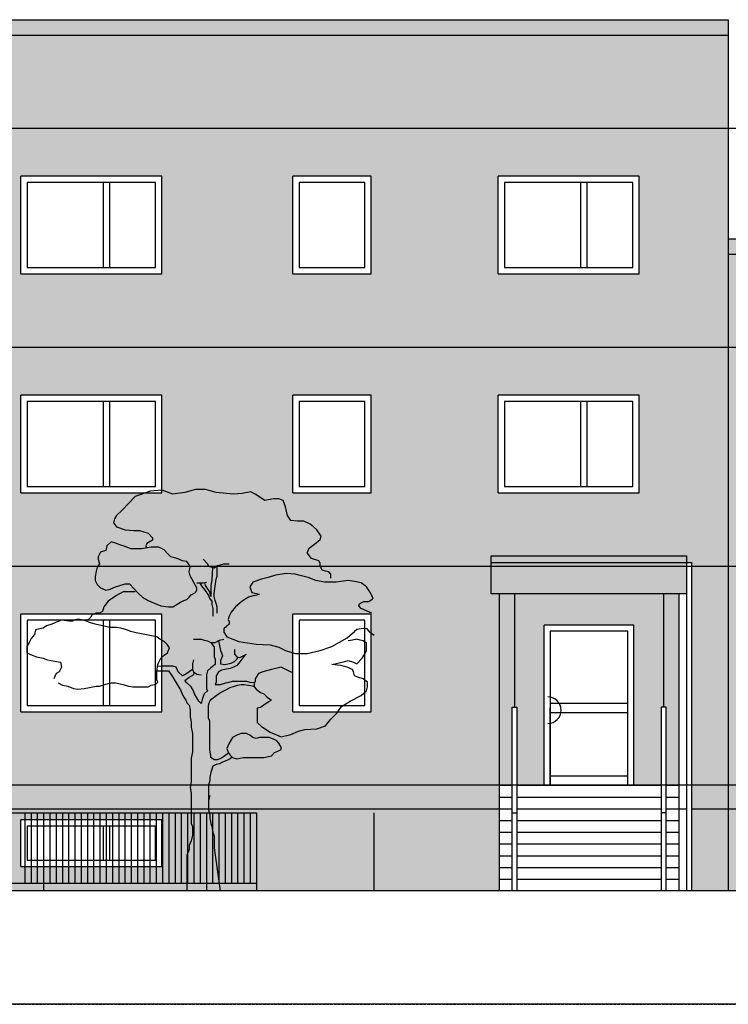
# Model space of a CAD drawing. Extents: x -112620 to -90450, y -13144 to 9644.
# Tile 14 of 34: x -93099 to -92194, y -7750 to -6491. Entities that reach past the tile are written whole.
import ezdxf

# ---------------------------------------------------------------- set-up
doc = ezdxf.new("R2010")
doc.units = 0
doc.header["$LTSCALE"] = 0.5
doc.header["$MEASUREMENT"] = 0
doc.linetypes.add('STRICHLINIE', pattern=[19.05, 12.7, -6.35])
for name, color, linetype in [('F30', 31, 'CONTINUOUS'), ('HOLZBALKEN', 21, 'CONTINUOUS'), ('RAHMEN07', 5, 'CONTINUOUS'), ('SCHRAFF', 140, 'CONTINUOUS'), ('SCHRAFF1', 253, 'CONTINUOUS'), ('SCHRAFFB', 254, 'CONTINUOUS'), ('WÄRMEÜBER', 240, 'CONTINUOUS')]:
    doc.layers.add(name, color=color, linetype=linetype)

msp = doc.modelspace()

# ---------------------------------------------------------------- hatches: boundary and pattern name
at = {"layer": 'F30'}
h = msp.add_hatch(color=256, dxfattribs=at)
h.paths.add_polyline_path([(-92193.971, -6510.711), (-94046.971, -6510.711), (-94046.971, -7499.711), (-92486.971, -7499.711), (-92486.971, -7469.711), (-92486.971, -7224.711), (-92496.971, -7224.711), (-92496.971, -7176.16), (-92246.971, -7176.16), (-92246.971, -7184.711), (-92240.971, -7184.711), (-92240.971, -7499.711), (-92193.971, -7499.711)])
h.paths.add_polyline_path([(-92650.471, -6690.711), (-92650.471, -6815.711), (-92750.471, -6815.711), (-92750.471, -6690.711)], flags=16)
h.paths.add_polyline_path([(-92487.971, -6690.711), (-92307.971, -6690.711), (-92307.971, -6815.711), (-92487.971, -6815.711)], flags=16)
h.paths.add_polyline_path([(-92917.971, -6690.711), (-92917.971, -6815.711), (-93097.971, -6815.711), (-93097.971, -6690.711)], flags=16)
h.paths.add_polyline_path([(-92650.471, -6970.711), (-92650.471, -7095.711), (-92750.471, -7095.711), (-92750.471, -6970.711)], flags=16)
h.paths.add_polyline_path([(-92487.971, -6970.711), (-92307.971, -6970.711), (-92307.971, -7095.711), (-92487.971, -7095.711)], flags=16)
h.paths.add_polyline_path([(-92917.971, -6970.711), (-92917.971, -7095.711), (-93097.971, -7095.711), (-93097.971, -6970.711)], flags=16)
h.paths.add_polyline_path([(-93252.971, -6690.711), (-93252.971, -6815.711), (-93352.971, -6815.711), (-93352.971, -6690.711)], flags=16)
h.paths.add_polyline_path([(-92650.471, -7250.711), (-92650.471, -7375.711), (-92750.471, -7375.711), (-92750.471, -7250.711)], flags=16)
h.paths.add_polyline_path([(-92917.971, -7250.711), (-92917.971, -7375.711), (-93097.971, -7375.711), (-93097.971, -7250.711)], flags=16)
h.paths.add_polyline_path([(-93252.971, -6970.711), (-93252.971, -7095.711), (-93352.971, -7095.711), (-93352.971, -6970.711)], flags=16)
h.paths.add_polyline_path([(-93512.971, -6690.711), (-93512.971, -6815.711), (-93692.971, -6815.711), (-93692.971, -6690.711)], flags=16)
h.paths.add_polyline_path([(-93252.971, -7250.711), (-93252.971, -7375.711), (-93352.971, -7375.711), (-93352.971, -7250.711)], flags=16)
h.paths.add_polyline_path([(-93512.971, -6970.711), (-93512.971, -7095.711), (-93692.971, -7095.711), (-93692.971, -6970.711)], flags=16)
h.paths.add_polyline_path([(-93512.971, -7250.711), (-93512.971, -7375.711), (-93692.971, -7375.711), (-93692.971, -7250.711)], flags=16)
h.paths.add_polyline_path([(-93852.971, -6690.711), (-93852.971, -6815.711), (-93952.971, -6815.711), (-93952.971, -6690.711)], flags=16)
h.paths.add_polyline_path([(-93852.971, -6970.711), (-93852.971, -7095.711), (-93952.971, -7095.711), (-93952.971, -6970.711)], flags=16)
h.paths.add_polyline_path([(-93852.971, -7250.711), (-93852.971, -7375.711), (-93952.971, -7375.711), (-93952.971, -7250.711)], flags=16)
at = {"layer": 'HOLZBALKEN'}
h = msp.add_hatch(color=256, dxfattribs=at)
h.paths.add_polyline_path([(-90993.971, -6790.711), (-92193.971, -6790.711), (-92193.971, -7499.711), (-90993.971, -7499.711)])
h.paths.add_polyline_path([(-91952.971, -6970.711), (-91952.971, -7095.711), (-92132.971, -7095.711), (-92132.971, -6970.711)], flags=16)
h.paths.add_polyline_path([(-91787.971, -6970.711), (-91687.971, -6970.711), (-91687.971, -7095.711), (-91787.971, -7095.711)], flags=16)
h.paths.add_polyline_path([(-91530.143, -6970.711), (-91350.143, -6970.711), (-91350.143, -7095.711), (-91530.143, -7095.711)], flags=16)
h.paths.add_polyline_path([(-91952.971, -7250.711), (-91952.971, -7375.711), (-92132.971, -7375.711), (-92132.971, -7250.711)], flags=16)
h.paths.add_polyline_path([(-91787.971, -7250.711), (-91687.971, -7250.711), (-91687.971, -7375.711), (-91787.971, -7375.711)], flags=16)
h.paths.add_polyline_path([(-91530.143, -7250.711), (-91350.143, -7250.711), (-91350.143, -7375.711), (-91530.143, -7375.711)], flags=16)
h.paths.add_polyline_path([(-91187.971, -6970.711), (-91087.971, -6970.711), (-91087.971, -7095.711), (-91187.971, -7095.711)], flags=16)
h.paths.add_polyline_path([(-91187.971, -7250.711), (-91087.971, -7250.711), (-91087.971, -7375.711), (-91187.971, -7375.711)], flags=16)
msp.add_hatch(color=256, dxfattribs=at).paths.add_polyline_path([(-92276.971, -7224.711), (-92466.971, -7224.711), (-92466.971, -7369.711), (-92464.371, -7369.711), (-92464.371, -7469.711), (-92429.471, -7469.711), (-92429.471, -7264.711), (-92314.471, -7264.711), (-92314.471, -7469.711), (-92279.571, -7469.711), (-92279.571, -7369.711), (-92276.971, -7369.711)])
at = {"layer": 'SCHRAFF1'}
h = msp.add_hatch(color=256, dxfattribs=at)
h.paths.add_polyline_path([(-90993.971, -6770.711), (-92193.971, -6770.711), (-92193.971, -6790.711), (-90993.971, -6790.711)])
h.paths.add_polyline_path([(-92193.971, -6490.711), (-94046.971, -6490.711), (-94046.971, -6510.711), (-92193.971, -6510.711)])
msp.add_hatch(color=256, dxfattribs=at).paths.add_polyline_path([(-92246.971, -7184.711), (-92246.971, -7176.16), (-92496.971, -7176.16), (-92496.971, -7184.711)])
at = {"layer": 'SCHRAFFB'}
h = msp.add_hatch(color=256, dxfattribs=at)
h.paths.add_polyline_path([(-92486.971, -7499.711), (-94046.971, -7499.711), (-94046.971, -7604.711), (-92486.971, -7604.711)])
h.paths.add_polyline_path([(-92917.971, -7573.499), (-93097.971, -7573.499), (-93097.971, -7513.856), (-92917.971, -7513.856)], flags=16)
h.paths.add_polyline_path([(-93269.052, -7573.499), (-93369.052, -7573.499), (-93369.052, -7513.856), (-93269.052, -7513.856)], flags=16)
h.paths.add_polyline_path([(-93512.971, -7573.499), (-93692.971, -7573.499), (-93692.971, -7513.856), (-93512.971, -7513.856)], flags=16)
h.paths.add_polyline_path([(-93869.052, -7573.499), (-93969.052, -7573.499), (-93969.052, -7513.856), (-93869.052, -7513.856)], flags=16)
h.paths.add_polyline_path([(-92466.971, -7224.711), (-92486.971, -7224.711), (-92486.971, -7469.711), (-92470.371, -7469.711), (-92470.371, -7369.711), (-92466.971, -7369.711)])
h.paths.add_polyline_path([(-92246.971, -7184.711), (-92496.971, -7184.711), (-92496.971, -7224.711), (-92246.971, -7224.711)])
h.paths.add_polyline_path([(-92256.971, -7224.711), (-92276.971, -7224.711), (-92276.971, -7369.711), (-92273.571, -7369.711), (-92273.571, -7469.711), (-92256.971, -7469.711)])
h.paths.add_polyline_path([(-92193.971, -7499.711), (-92240.971, -7499.711), (-92240.971, -7604.711), (-92193.971, -7604.711)])
h = msp.add_hatch(color=256, dxfattribs=at)
h.paths.add_polyline_path([(-90993.971, -7499.711), (-92193.971, -7499.711), (-92193.971, -7604.711), (-90993.971, -7604.711)])
h.paths.add_polyline_path([(-91527.971, -7513.856), (-91347.971, -7513.856), (-91347.971, -7573.499), (-91527.971, -7573.499)], flags=16)
h.paths.add_polyline_path([(-91704.052, -7573.499), (-91804.052, -7573.499), (-91804.052, -7513.856), (-91704.052, -7513.856)], flags=16)
h.paths.add_polyline_path([(-91204.052, -7513.856), (-91104.052, -7513.856), (-91104.052, -7573.499), (-91204.052, -7573.499)], flags=16)
h.paths.add_polyline_path([(-91947.971, -7573.499), (-92127.971, -7573.499), (-92127.971, -7513.856), (-91947.971, -7513.856)], flags=16)

# ---------------------------------------------------------------- linework, layer by layer
at = {"layer": 'RAHMEN07'}
msp.add_line((-90686.651, -7604.711), (-94673.971, -7604.711), dxfattribs=at)
at = {"layer": 'SCHRAFF'}
for p, q in [((-94046.971, -6490.711), (-92193.971, -6490.711)), ((-92193.971, -6490.711), (-92193.971, -7604.711)), ((-94046.971, -6510.711), (-92193.971, -6510.711)), ((-93097.971, -6815.711), (-93097.971, -6690.711)), ((-92917.971, -6690.711), (-93097.971, -6690.711)), ((-92917.971, -6815.711), (-92917.971, -6690.711)), ((-92750.471, -6815.711), (-92750.471, -6690.711)), ((-92650.471, -6690.711), (-92750.471, -6690.711)), ((-92650.471, -6815.711), (-92650.471, -6690.711)), ((-92487.971, -6815.711), (-92487.971, -6690.711)), ((-92307.971, -6690.711), (-92487.971, -6690.711)), ((-92307.971, -6815.711), (-92307.971, -6690.711)), ((-92925.971, -6698.711), (-93089.971, -6698.711)), ((-93089.971, -6698.711), (-93089.971, -6807.711)), ((-92992.313, -6807.711), (-92992.313, -6698.711)), ((-92984.313, -6807.711), (-92984.313, -6698.711)), ((-92925.971, -6807.711), (-92925.971, -6698.711)), ((-92658.471, -6698.711), (-92742.471, -6698.711)), ((-92742.471, -6698.711), (-92742.471, -6807.711)), ((-92658.471, -6807.711), (-92658.471, -6698.711)), ((-92315.971, -6698.711), (-92479.971, -6698.711)), ((-92479.971, -6698.711), (-92479.971, -6807.711)), ((-92382.313, -6807.711), (-92382.313, -6698.711)), ((-92374.313, -6807.711), (-92374.313, -6698.711)), ((-92315.971, -6807.711), (-92315.971, -6698.711)), ((-92193.971, -6770.711), (-90993.971, -6770.711)), ((-92193.971, -6790.711), (-90993.971, -6790.711)), ((-93089.971, -6807.711), (-92925.971, -6807.711)), ((-92742.471, -6807.711), (-92658.471, -6807.711)), ((-92479.971, -6807.711), (-92315.971, -6807.711)), ((-93097.971, -6815.711), (-92917.971, -6815.711)), ((-92750.471, -6815.711), (-92650.471, -6815.711)), ((-92487.971, -6815.711), (-92307.971, -6815.711)), ((-93097.971, -7095.711), (-93097.971, -6970.711)), ((-92917.971, -6970.711), (-93097.971, -6970.711)), ((-92917.971, -7095.711), (-92917.971, -6970.711)), ((-92750.471, -7095.711), (-92750.471, -6970.711)), ((-92650.471, -6970.711), (-92750.471, -6970.711)), ((-92650.471, -7095.711), (-92650.471, -6970.711)), ((-92487.971, -7095.711), (-92487.971, -6970.711)), ((-92307.971, -6970.711), (-92487.971, -6970.711)), ((-92307.971, -7095.711), (-92307.971, -6970.711)), ((-92925.971, -6978.711), (-93089.971, -6978.711)), ((-93089.971, -6978.711), (-93089.971, -7087.711)), ((-92992.313, -7087.711), (-92992.313, -6978.711)), ((-92984.313, -7087.711), (-92984.313, -6978.711)), ((-92925.971, -7087.711), (-92925.971, -6978.711)), ((-92658.471, -6978.711), (-92742.471, -6978.711)), ((-92742.471, -6978.711), (-92742.471, -7087.711)), ((-92658.471, -7087.711), (-92658.471, -6978.711)), ((-92315.971, -6978.711), (-92479.971, -6978.711)), ((-92479.971, -6978.711), (-92479.971, -7087.711)), ((-92382.313, -7087.711), (-92382.313, -6978.711)), ((-92374.313, -7087.711), (-92374.313, -6978.711)), ((-92315.971, -7087.711), (-92315.971, -6978.711)), ((-93089.971, -7087.711), (-92925.971, -7087.711)), ((-92742.471, -7087.711), (-92658.471, -7087.711)), ((-92479.971, -7087.711), (-92315.971, -7087.711)), ((-93097.971, -7095.711), (-92917.971, -7095.711)), ((-92952.089, -7100.472), (-92968.672, -7117.707)), ((-92932.728, -7093.362), (-92952.089, -7100.472)), ((-92917.529, -7092.35), (-92932.728, -7093.362)), ((-92903.703, -7097.412), (-92917.529, -7092.35)), ((-92888.504, -7095.387), (-92903.703, -7097.412)), ((-92874.678, -7091.337), (-92888.504, -7095.387)), ((-92862.236, -7091.337), (-92874.678, -7091.337)), ((-92848.409, -7095.387), (-92862.236, -7091.337)), ((-92826.292, -7097.412), (-92848.409, -7095.387)), ((-92815.233, -7096.4), (-92826.292, -7097.412)), ((-92804.174, -7094.375), (-92815.233, -7096.4)), ((-92798.651, -7097.412), (-92804.174, -7094.375)), ((-92786.208, -7105.535), (-92798.651, -7097.412)), ((-92750.471, -7095.711), (-92650.471, -7095.711)), ((-92487.971, -7095.711), (-92307.971, -7095.711)), ((-92775.149, -7103.51), (-92786.208, -7105.535)), ((-92768.242, -7103.51), (-92775.149, -7103.51)), ((-92762.707, -7105.535), (-92768.242, -7103.51)), ((-92759.939, -7113.635), (-92762.707, -7105.535)), ((-92975.579, -7124.795), (-92978.347, -7128.845)), ((-92968.672, -7117.707), (-92975.579, -7124.795)), ((-92757.183, -7124.795), (-92759.939, -7113.635)), ((-92753.032, -7130.87), (-92757.183, -7124.795)), ((-92978.347, -7128.845), (-92979.73, -7133.907)), ((-92979.73, -7133.907), (-92975.579, -7138.992)), ((-92744.74, -7131.882), (-92753.032, -7130.87)), ((-92736.449, -7131.882), (-92744.74, -7131.882)), ((-92728.147, -7135.955), (-92736.449, -7131.882)), ((-92724.007, -7138.992), (-92728.147, -7135.955)), ((-92975.579, -7138.992), (-92964.52, -7143.042)), ((-92964.52, -7143.042), (-92953.473, -7144.055)), ((-92953.473, -7144.055), (-92946.554, -7144.055)), ((-92946.554, -7144.055), (-92935.495, -7147.092)), ((-92935.495, -7147.092), (-92929.972, -7153.167)), ((-92719.855, -7143.042), (-92724.007, -7138.992)), ((-92714.332, -7151.142), (-92719.855, -7143.042)), ((-92988.022, -7163.315), (-92989.405, -7169.39)), ((-92982.498, -7158.252), (-92988.022, -7163.315)), ((-92975.579, -7160.277), (-92982.498, -7158.252)), ((-92971.439, -7162.302), (-92975.579, -7160.277)), ((-92964.52, -7164.327), (-92971.439, -7162.302)), ((-92936.879, -7160.277), (-92938.263, -7163.315)), ((-92938.263, -7163.315), (-92936.879, -7166.352)), ((-92929.972, -7156.227), (-92936.879, -7160.277)), ((-92929.972, -7153.167), (-92929.972, -7156.227)), ((-92729.53, -7166.352), (-92722.623, -7161.29)), ((-92722.623, -7161.29), (-92715.704, -7155.215)), ((-92715.704, -7155.215), (-92714.332, -7151.142)), ((-92996.324, -7171.415), (-92999.08, -7177.512)), ((-92989.405, -7169.39), (-92996.324, -7171.415)), ((-92957.613, -7167.365), (-92964.52, -7164.327)), ((-92943.786, -7167.365), (-92957.613, -7167.365)), ((-92931.355, -7165.34), (-92943.786, -7167.365)), ((-92921.669, -7165.34), (-92931.355, -7165.34)), ((-92914.761, -7168.377), (-92921.669, -7165.34)), ((-92910.611, -7173.44), (-92914.761, -7168.377)), ((-92906.47, -7177.512), (-92910.611, -7173.44)), ((-92732.298, -7172.427), (-92729.53, -7166.352)), ((-92726.763, -7179.537), (-92732.298, -7172.427)), ((-92496.971, -7224.711), (-92496.971, -7176.16)), ((-92496.971, -7176.16), (-92246.971, -7176.16)), ((-92246.971, -7604.711), (-92246.971, -7176.16)), ((-92997.697, -7186.625), (-93000.464, -7190.675)), ((-92999.08, -7177.512), (-92999.08, -7180.55)), ((-92999.08, -7180.55), (-92997.697, -7186.625)), ((-92898.179, -7179.537), (-92906.47, -7177.512)), ((-92891.261, -7182.575), (-92898.179, -7179.537)), ((-92885.736, -7183.587), (-92891.261, -7182.575)), ((-92882.969, -7187.637), (-92885.736, -7183.587)), ((-92881.586, -7190.675), (-92882.969, -7187.637)), ((-92865.003, -7180.55), (-92859.468, -7186.625)), ((-92859.468, -7186.625), (-92858.084, -7189.662)), ((-92851.176, -7191.687), (-92847.026, -7188.65)), ((-92847.026, -7188.65), (-92842.886, -7187.637)), ((-92847.026, -7195.76), (-92847.026, -7188.65)), ((-92842.886, -7187.637), (-92838.734, -7186.625)), ((-92838.734, -7186.625), (-92831.826, -7186.625)), ((-92717.088, -7182.575), (-92726.763, -7179.537)), ((-92715.704, -7185.612), (-92717.088, -7182.575)), ((-92715.704, -7188.65), (-92715.704, -7185.612)), ((-92712.948, -7194.747), (-92715.704, -7188.65)), ((-92496.971, -7184.711), (-92240.971, -7184.711)), ((-92240.971, -7184.711), (-92240.971, -7604.711)), ((-93001.848, -7195.76), (-93003.232, -7202.847)), ((-93000.464, -7190.675), (-93001.848, -7195.76)), ((-92882.969, -7196.772), (-92881.586, -7190.675)), ((-92881.586, -7201.835), (-92882.969, -7196.772)), ((-92858.084, -7189.662), (-92851.176, -7191.687)), ((-92853.258, -7191.237), (-92853.944, -7206.897)), ((-92847.026, -7198.797), (-92847.026, -7195.76)), ((-92847.026, -7201.835), (-92847.026, -7198.797)), ((-92772.382, -7200.822), (-92782.057, -7203.86)), ((-92758.555, -7198.797), (-92772.382, -7200.822)), ((-92747.508, -7199.81), (-92758.555, -7198.797)), ((-92739.205, -7201.835), (-92747.508, -7199.81)), ((-92708.797, -7195.76), (-92712.948, -7194.747)), ((-92704.645, -7196.772), (-92708.797, -7195.76)), ((-92701.889, -7199.81), (-92704.645, -7196.772)), ((-92701.889, -7204.872), (-92701.889, -7199.81)), ((-93003.232, -7202.847), (-93003.232, -7207.91)), ((-93003.232, -7207.91), (-93000.464, -7212.995)), ((-93000.464, -7212.995), (-92996.324, -7217.045)), ((-92976.963, -7216.032), (-92971.439, -7214.007)), ((-92971.439, -7214.007), (-92964.52, -7211.982)), ((-92964.52, -7211.982), (-92958.997, -7211.982)), ((-92958.997, -7211.982), (-92953.473, -7218.057)), ((-92874.678, -7214.007), (-92881.586, -7201.835)), ((-92873.294, -7217.045), (-92874.678, -7214.007)), ((-92873.294, -7210.947), (-92865.003, -7210.947)), ((-92869.401, -7211.06), (-92866.386, -7216.032)), ((-92865.003, -7210.947), (-92860.851, -7209.935)), ((-92862.236, -7214.007), (-92862.944, -7210.677)), ((-92859.468, -7218.057), (-92862.236, -7214.007)), ((-92853.944, -7206.897), (-92855.328, -7214.007)), ((-92855.328, -7214.007), (-92855.328, -7220.082)), ((-92849.793, -7215.02), (-92848.409, -7205.885)), ((-92848.409, -7205.885), (-92847.026, -7201.835)), ((-92801.418, -7209.935), (-92805.558, -7216.032)), ((-92790.359, -7205.885), (-92801.418, -7209.935)), ((-92782.057, -7203.86), (-92790.359, -7205.885)), ((-92730.914, -7203.86), (-92739.205, -7201.835)), ((-92721.239, -7207.91), (-92730.914, -7203.86)), ((-92710.18, -7209.935), (-92721.239, -7207.91)), ((-92694.97, -7209.935), (-92710.18, -7209.935)), ((-92679.772, -7207.91), (-92694.97, -7209.935)), ((-92671.48, -7208.922), (-92679.772, -7207.91)), ((-92663.178, -7210.947), (-92671.48, -7208.922)), ((-92656.27, -7216.032), (-92663.178, -7210.947)), ((-92996.324, -7217.045), (-92989.405, -7220.082)), ((-92989.405, -7220.082), (-92983.882, -7219.07)), ((-92983.882, -7219.07), (-92976.963, -7216.032)), ((-92967.288, -7222.107), (-92975.579, -7227.17)), ((-92952.089, -7222.107), (-92967.288, -7222.107)), ((-92953.473, -7218.057), (-92947.938, -7224.132)), ((-92947.938, -7224.132), (-92942.414, -7229.195)), ((-92882.969, -7229.195), (-92880.201, -7226.157)), ((-92880.201, -7226.157), (-92874.678, -7223.12)), ((-92874.678, -7223.12), (-92873.294, -7220.082)), ((-92873.294, -7220.082), (-92873.294, -7217.045)), ((-92866.386, -7216.032), (-92863.619, -7219.07)), ((-92863.619, -7219.07), (-92860.851, -7223.12)), ((-92860.851, -7223.12), (-92858.084, -7227.17)), ((-92856.701, -7222.107), (-92859.468, -7218.057)), ((-92855.328, -7228.182), (-92856.701, -7222.107)), ((-92855.328, -7220.082), (-92855.328, -7223.12)), ((-92855.328, -7223.12), (-92855.328, -7228.182)), ((-92851.176, -7224.132), (-92849.793, -7215.02)), ((-92851.176, -7228.182), (-92851.176, -7224.132)), ((-92805.558, -7216.032), (-92802.79, -7223.12)), ((-92802.79, -7223.12), (-92793.115, -7225.145)), ((-92800.034, -7227.17), (-92793.115, -7225.145)), ((-92652.119, -7222.107), (-92656.27, -7216.032)), ((-92647.979, -7230.207), (-92652.119, -7222.107)), ((-92246.971, -7224.711), (-92496.971, -7224.711)), ((-92486.971, -7224.711), (-92486.971, -7469.711)), ((-92466.971, -7224.711), (-92466.971, -7369.711)), ((-92276.971, -7224.711), (-92276.971, -7369.711)), ((-92256.971, -7224.711), (-92256.971, -7469.711)), ((-92986.638, -7234.28), (-92992.173, -7241.367)), ((-92975.579, -7227.17), (-92986.638, -7234.28)), ((-92942.414, -7229.195), (-92935.495, -7233.267)), ((-92935.495, -7233.267), (-92928.588, -7236.305)), ((-92928.588, -7236.305), (-92918.913, -7240.355)), ((-92903.703, -7241.367), (-92894.028, -7235.292)), ((-92894.028, -7235.292), (-92889.876, -7233.267)), ((-92889.876, -7233.267), (-92885.736, -7232.255)), ((-92885.736, -7232.255), (-92882.969, -7229.195)), ((-92858.084, -7227.17), (-92856.701, -7231.242)), ((-92856.701, -7231.242), (-92853.944, -7234.28)), ((-92853.944, -7234.28), (-92853.944, -7238.33)), ((-92853.944, -7238.33), (-92852.561, -7243.392)), ((-92849.793, -7233.267), (-92851.176, -7228.182)), ((-92848.409, -7237.317), (-92849.793, -7233.267)), ((-92847.026, -7241.367), (-92848.409, -7237.317)), ((-92815.233, -7234.28), (-92823.524, -7241.367)), ((-92806.942, -7229.195), (-92815.233, -7234.28)), ((-92800.034, -7227.17), (-92806.942, -7229.195)), ((-92665.945, -7240.355), (-92665.101, -7237.722)), ((-92665.101, -7237.722), (-92662.638, -7235.72)), ((-92662.638, -7235.72), (-92659.342, -7234.707)), ((-92659.342, -7234.707), (-92653.301, -7234.707)), ((-92653.301, -7234.707), (-92648.901, -7231.692)), ((-92648.901, -7231.692), (-92647.979, -7230.207)), ((-93097.971, -7375.711), (-93097.971, -7250.711)), ((-92917.971, -7250.711), (-93097.971, -7250.711)), ((-93007.383, -7251.515), (-93008.755, -7254.552)), ((-93001.848, -7249.467), (-93007.383, -7251.515)), ((-92997.697, -7249.467), (-93001.848, -7249.467)), ((-92993.557, -7247.442), (-92997.697, -7249.467)), ((-92992.173, -7241.367), (-92993.557, -7247.442)), ((-92918.913, -7240.355), (-92909.238, -7241.367)), ((-92917.971, -7375.711), (-92917.971, -7250.711)), ((-92909.238, -7241.367), (-92903.703, -7241.367)), ((-92852.561, -7243.392), (-92852.561, -7248.455)), ((-92852.561, -7248.455), (-92852.561, -7253.54)), ((-92847.026, -7249.467), (-92847.026, -7241.367)), ((-92829.059, -7248.455), (-92831.826, -7253.54)), ((-92823.524, -7241.367), (-92829.059, -7248.455)), ((-92750.471, -7375.711), (-92750.471, -7250.711)), ((-92650.471, -7250.711), (-92750.471, -7250.711)), ((-92663.178, -7243.392), (-92665.945, -7240.355)), ((-92656.27, -7246.43), (-92663.178, -7243.392)), ((-92649.363, -7249.467), (-92656.27, -7246.43)), ((-92650.471, -7375.711), (-92650.471, -7250.711)), ((-92925.971, -7258.711), (-93089.971, -7258.711)), ((-93089.971, -7258.711), (-93089.971, -7367.711)), ((-93058.526, -7263.665), (-93065.433, -7265.69)), ((-93051.607, -7260.627), (-93058.526, -7263.665)), ((-93046.083, -7258.602), (-93051.607, -7260.627)), ((-93036.408, -7259.615), (-93046.083, -7258.602)), ((-93032.257, -7259.615), (-93036.408, -7259.615)), ((-93026.733, -7257.59), (-93032.257, -7259.615)), ((-93022.582, -7257.59), (-93026.733, -7257.59)), ((-93018.442, -7258.602), (-93022.582, -7257.59)), ((-93014.29, -7259.615), (-93018.442, -7258.602)), ((-93011.523, -7257.59), (-93014.29, -7259.615)), ((-93010.139, -7261.64), (-93014.29, -7259.615)), ((-93008.755, -7254.552), (-93011.523, -7257.59)), ((-93003.232, -7263.665), (-93010.139, -7261.64)), ((-92993.557, -7265.69), (-93003.232, -7263.665)), ((-92992.313, -7367.711), (-92992.313, -7258.711)), ((-92984.313, -7367.711), (-92984.313, -7258.711)), ((-92925.971, -7367.711), (-92925.971, -7258.711)), ((-92831.826, -7263.665), (-92838.734, -7269.762)), ((-92831.826, -7253.54), (-92833.211, -7257.59)), ((-92833.211, -7257.59), (-92831.826, -7260.627)), ((-92831.826, -7260.627), (-92831.826, -7263.665)), ((-92658.471, -7258.711), (-92742.471, -7258.711)), ((-92742.471, -7258.711), (-92742.471, -7367.711)), ((-92658.471, -7367.711), (-92658.471, -7258.711)), ((-93080.643, -7276.85), (-93084.783, -7281.912)), ((-93079.259, -7270.775), (-93080.643, -7276.85)), ((-93073.724, -7269.762), (-93079.259, -7270.775)), ((-93069.584, -7268.75), (-93073.724, -7269.762)), ((-93065.433, -7265.69), (-93069.584, -7268.75)), ((-92983.882, -7267.715), (-92993.557, -7265.69)), ((-92975.579, -7267.715), (-92983.882, -7267.715)), ((-92970.055, -7268.75), (-92975.579, -7267.715)), ((-92963.148, -7270.775), (-92970.055, -7268.75)), ((-92957.613, -7272.8), (-92963.148, -7270.775)), ((-92950.705, -7274.825), (-92957.613, -7272.8)), ((-92943.786, -7275.837), (-92950.705, -7274.825)), ((-92935.495, -7277.862), (-92943.786, -7275.837)), ((-92838.734, -7269.762), (-92838.734, -7273.812)), ((-92838.734, -7273.812), (-92834.583, -7279.887)), ((-92681.155, -7280.9), (-92671.48, -7272.8)), ((-92668.679, -7270.37), (-92671.48, -7272.8)), ((-92660.433, -7269.155), (-92668.679, -7270.37)), ((-92655.494, -7269.762), (-92660.433, -7269.155)), ((-92652.119, -7273.812), (-92655.494, -7269.762)), ((-92652.119, -7273.812), (-92646.595, -7277.862)), ((-92429.471, -7469.711), (-92429.471, -7264.711)), ((-92314.471, -7264.711), (-92429.471, -7264.711)), ((-92322.471, -7272.711), (-92421.471, -7272.711)), ((-92421.471, -7272.711), (-92421.471, -7469.711)), ((-92322.471, -7469.711), (-92322.471, -7272.711)), ((-92314.471, -7469.711), (-92314.471, -7264.711)), ((-93087.551, -7286.975), (-93090.318, -7292.06)), ((-93084.783, -7281.912), (-93087.551, -7286.975)), ((-92928.588, -7278.875), (-92935.495, -7277.862)), ((-92924.436, -7279.887), (-92928.588, -7278.875)), ((-92920.297, -7282.925), (-92924.436, -7279.887)), ((-92914.761, -7285.962), (-92920.297, -7282.925)), ((-92910.611, -7290.035), (-92914.761, -7285.962)), ((-92877.445, -7282.925), (-92871.911, -7282.925)), ((-92871.911, -7282.925), (-92867.759, -7282.925)), ((-92867.759, -7282.925), (-92863.619, -7283.937)), ((-92863.619, -7283.937), (-92859.468, -7284.95)), ((-92859.468, -7284.95), (-92855.328, -7286.975)), ((-92855.328, -7286.975), (-92849.793, -7286.975)), ((-92855.328, -7286.975), (-92851.176, -7293.072)), ((-92849.793, -7286.975), (-92844.269, -7283.937)), ((-92845.282, -7284.815), (-92842.886, -7297.122)), ((-92844.269, -7283.937), (-92838.734, -7282.925)), ((-92834.583, -7279.887), (-92819.384, -7285.962)), ((-92819.384, -7285.962), (-92797.267, -7289.022)), ((-92797.267, -7289.022), (-92779.301, -7290.035)), ((-92700.505, -7292.06), (-92681.155, -7280.9)), ((-92674.236, -7283.937), (-92679.772, -7284.95)), ((-92668.713, -7282.925), (-92674.236, -7283.937)), ((-92664.561, -7283.937), (-92668.713, -7282.925)), ((-92660.422, -7284.95), (-92664.561, -7283.937)), ((-92656.27, -7288.01), (-92660.422, -7284.95)), ((-92656.27, -7292.06), (-92656.27, -7288.01)), ((-93090.318, -7292.06), (-93090.318, -7296.11)), ((-93090.318, -7296.11), (-93090.318, -7300.16)), ((-93090.318, -7300.16), (-93083.411, -7303.197)), ((-92914.761, -7303.197), (-92910.611, -7300.16)), ((-92907.854, -7294.085), (-92910.611, -7290.035)), ((-92910.611, -7300.16), (-92907.854, -7294.085)), ((-92851.176, -7293.072), (-92851.176, -7296.11)), ((-92851.176, -7296.11), (-92851.176, -7300.16)), ((-92851.176, -7300.16), (-92851.176, -7305.222)), ((-92842.886, -7297.122), (-92841.501, -7300.16)), ((-92841.501, -7300.16), (-92840.118, -7304.21)), ((-92824.908, -7296.11), (-92824.908, -7299.147)), ((-92824.908, -7299.147), (-92824.908, -7302.185)), ((-92824.908, -7302.185), (-92822.151, -7305.222)), ((-92813.849, -7304.21), (-92809.709, -7302.185)), ((-92779.301, -7290.035), (-92768.242, -7293.072)), ((-92768.242, -7293.072), (-92759.939, -7297.122)), ((-92759.939, -7297.122), (-92747.508, -7301.172)), ((-92747.508, -7301.172), (-92732.298, -7301.172)), ((-92732.298, -7301.172), (-92715.704, -7297.122)), ((-92715.704, -7297.122), (-92700.505, -7292.06)), ((-92661.794, -7307.27), (-92657.654, -7300.16)), ((-92657.654, -7300.16), (-92656.27, -7297.122)), ((-92656.27, -7297.122), (-92656.27, -7292.06)), ((-93083.411, -7303.197), (-93077.876, -7305.222)), ((-93077.876, -7305.222), (-93069.584, -7307.27)), ((-93069.584, -7307.27), (-93064.049, -7309.295)), ((-93064.049, -7309.295), (-93049.751, -7311.972)), ((-93049.751, -7311.972), (-93047.467, -7312.332)), ((-93047.467, -7312.332), (-93046.083, -7318.407)), ((-92923.053, -7315.37), (-92921.669, -7312.332)), ((-92921.669, -7312.332), (-92918.913, -7307.27)), ((-92918.913, -7307.27), (-92914.761, -7303.197)), ((-92877.445, -7309.295), (-92878.818, -7314.357)), ((-92878.818, -7314.357), (-92878.818, -7317.395)), ((-92851.176, -7305.222), (-92849.793, -7308.282)), ((-92849.793, -7308.282), (-92849.793, -7312.332)), ((-92849.793, -7312.332), (-92849.793, -7315.37)), ((-92841.501, -7307.27), (-92842.886, -7310.307)), ((-92842.886, -7310.307), (-92842.886, -7314.357)), ((-92842.886, -7314.357), (-92837.351, -7315.37)), ((-92840.118, -7304.21), (-92841.501, -7307.27)), ((-92837.351, -7315.37), (-92829.059, -7313.345)), ((-92829.059, -7313.345), (-92824.908, -7311.32)), ((-92824.908, -7311.32), (-92822.151, -7308.282)), ((-92822.151, -7305.222), (-92818.001, -7306.235)), ((-92822.151, -7308.282), (-92819.778, -7305.807)), ((-92819.384, -7313.345), (-92822.151, -7316.382)), ((-92811.678, -7303.377), (-92819.384, -7313.345)), ((-92818.001, -7306.235), (-92813.849, -7304.21)), ((-92700.505, -7315.37), (-92683.911, -7311.32)), ((-92683.911, -7311.32), (-92679.772, -7310.307)), ((-92679.772, -7310.307), (-92672.853, -7312.332)), ((-92672.853, -7312.332), (-92668.713, -7314.357)), ((-92668.713, -7314.357), (-92661.794, -7307.27)), ((-93052.99, -7326.53), (-93054.374, -7330.58)), ((-93048.851, -7324.482), (-93052.99, -7326.53)), ((-93046.083, -7318.407), (-93048.851, -7324.482)), ((-92924.436, -7324.482), (-92923.053, -7315.37)), ((-92924.436, -7323.47), (-92917.529, -7323.47)), ((-92924.436, -7330.58), (-92924.436, -7324.482)), ((-92917.529, -7317.395), (-92923.942, -7317.71)), ((-92909.238, -7317.395), (-92917.529, -7317.395)), ((-92917.529, -7323.47), (-92913.378, -7323.47)), ((-92913.378, -7323.47), (-92909.238, -7323.47)), ((-92903.703, -7317.395), (-92909.238, -7317.395)), ((-92909.238, -7323.47), (-92906.47, -7327.542)), ((-92899.551, -7318.407), (-92903.703, -7317.395)), ((-92898.179, -7321.445), (-92899.551, -7318.407)), ((-92896.795, -7324.482), (-92898.179, -7321.445)), ((-92891.261, -7329.567), (-92896.795, -7324.482)), ((-92878.818, -7321.445), (-92887.12, -7327.542)), ((-92878.818, -7317.395), (-92878.818, -7321.445)), ((-92878.818, -7321.445), (-92877.445, -7324.482)), ((-92877.445, -7324.482), (-92873.294, -7327.542)), ((-92877.445, -7328.555), (-92876.061, -7325.495)), ((-92859.468, -7323.47), (-92860.851, -7328.555)), ((-92855.328, -7319.42), (-92859.468, -7323.47)), ((-92849.793, -7315.37), (-92855.328, -7319.42)), ((-92845.642, -7324.482), (-92848.409, -7329.567)), ((-92841.501, -7322.457), (-92845.642, -7324.482)), ((-92837.351, -7321.445), (-92841.501, -7322.457)), ((-92830.443, -7320.432), (-92837.351, -7321.445)), ((-92826.292, -7318.407), (-92830.443, -7320.432)), ((-92822.151, -7316.382), (-92826.292, -7318.407)), ((-92794.499, -7326.53), (-92798.651, -7333.617)), ((-92788.976, -7324.482), (-92794.499, -7326.53)), ((-92777.917, -7321.445), (-92788.976, -7324.482)), ((-92765.474, -7318.407), (-92777.917, -7321.445)), ((-92751.648, -7325.495), (-92765.474, -7318.407)), ((-92689.447, -7316.382), (-92700.505, -7315.37)), ((-92681.155, -7318.407), (-92689.447, -7316.382)), ((-92674.236, -7321.445), (-92681.155, -7318.407)), ((-92672.853, -7324.482), (-92674.236, -7321.445)), ((-92671.48, -7329.567), (-92672.853, -7324.482)), ((-93054.374, -7330.58), (-93055.758, -7333.617)), ((-93050.234, -7338.68), (-93044.699, -7341.717)), ((-92990.789, -7340.705), (-92986.638, -7339.692)), ((-92986.638, -7339.692), (-92982.498, -7338.68)), ((-92982.498, -7338.68), (-92976.963, -7338.68)), ((-92976.963, -7338.68), (-92967.288, -7340.705)), ((-92927.092, -7340.84), (-92925.134, -7339.962)), ((-92925.134, -7339.962), (-92923.053, -7337.667)), ((-92924.436, -7334.63), (-92924.436, -7330.58)), ((-92923.053, -7337.667), (-92924.436, -7334.63)), ((-92906.47, -7327.542), (-92903.703, -7331.592)), ((-92903.703, -7331.592), (-92900.936, -7336.655)), ((-92900.936, -7336.655), (-92896.795, -7342.73)), ((-92887.12, -7327.542), (-92891.261, -7329.567)), ((-92888.504, -7335.642), (-92882.969, -7331.592)), ((-92885.736, -7338.68), (-92888.504, -7335.642)), ((-92880.201, -7343.742), (-92885.736, -7338.68)), ((-92882.969, -7331.592), (-92877.445, -7328.555)), ((-92873.294, -7327.542), (-92867.759, -7328.555)), ((-92860.851, -7328.555), (-92860.851, -7331.592)), ((-92860.851, -7331.592), (-92860.851, -7335.642)), ((-92860.851, -7335.642), (-92860.851, -7339.692)), ((-92860.851, -7339.692), (-92860.851, -7345.79)), ((-92848.409, -7337.667), (-92849.793, -7340.705)), ((-92848.409, -7329.567), (-92848.409, -7334.63)), ((-92848.409, -7334.63), (-92848.409, -7337.667)), ((-92842.886, -7340.705), (-92835.967, -7338.68)), ((-92835.967, -7338.68), (-92831.826, -7337.667)), ((-92831.826, -7337.667), (-92827.676, -7336.655)), ((-92827.676, -7336.655), (-92819.384, -7336.655)), ((-92819.384, -7336.655), (-92815.233, -7336.655)), ((-92815.233, -7336.655), (-92809.709, -7336.655)), ((-92809.709, -7336.655), (-92805.558, -7337.667)), ((-92805.558, -7337.667), (-92799.651, -7338.095)), ((-92798.651, -7336.655), (-92800.034, -7339.692)), ((-92800.034, -7339.692), (-92800.034, -7343.742)), ((-92798.651, -7333.617), (-92798.651, -7336.655)), ((-92667.329, -7331.592), (-92671.48, -7329.567)), ((-92660.422, -7333.617), (-92667.329, -7331.592)), ((-92654.886, -7337.667), (-92660.422, -7333.617)), ((-92654.886, -7343.742), (-92654.886, -7337.667)), ((-93044.699, -7341.717), (-93037.792, -7342.73)), ((-93037.792, -7342.73), (-93030.873, -7345.79)), ((-93030.873, -7345.79), (-93025.349, -7346.802)), ((-93025.349, -7346.802), (-93017.058, -7345.79)), ((-93017.058, -7345.79), (-93010.139, -7344.777)), ((-93010.139, -7344.777), (-93001.848, -7342.73)), ((-93001.848, -7342.73), (-92997.697, -7342.73)), ((-92997.697, -7342.73), (-92990.789, -7340.705)), ((-92967.288, -7340.705), (-92960.38, -7342.73)), ((-92960.38, -7342.73), (-92954.845, -7343.742)), ((-92954.845, -7343.742), (-92950.705, -7343.742)), ((-92950.705, -7343.742), (-92946.554, -7343.742)), ((-92946.554, -7343.742), (-92941.03, -7343.742)), ((-92941.03, -7343.742), (-92935.495, -7343.742)), ((-92935.495, -7343.742), (-92931.355, -7341.717)), ((-92931.355, -7341.717), (-92927.092, -7340.84)), ((-92896.795, -7342.73), (-92894.028, -7347.815)), ((-92894.028, -7347.815), (-92891.261, -7353.89)), ((-92877.445, -7348.827), (-92880.201, -7343.742)), ((-92876.061, -7352.877), (-92877.445, -7348.827)), ((-92859.468, -7348.827), (-92863.619, -7352.877)), ((-92860.851, -7345.79), (-92859.468, -7348.827)), ((-92849.793, -7340.705), (-92842.886, -7340.705)), ((-92848.409, -7354.902), (-92844.269, -7351.865)), ((-92844.269, -7351.865), (-92840.118, -7349.84)), ((-92840.118, -7349.84), (-92835.967, -7347.815)), ((-92835.967, -7347.815), (-92830.443, -7344.777)), ((-92830.443, -7344.777), (-92824.908, -7342.73)), ((-92824.908, -7342.73), (-92820.768, -7341.717)), ((-92820.768, -7341.717), (-92816.617, -7340.705)), ((-92816.617, -7340.705), (-92812.476, -7340.705)), ((-92812.476, -7340.705), (-92806.942, -7341.717)), ((-92806.942, -7341.717), (-92800.034, -7342.73)), ((-92800.034, -7342.73), (-92799.989, -7341.897)), ((-92800.034, -7343.742), (-92797.267, -7346.802)), ((-92797.267, -7346.802), (-92791.732, -7350.852)), ((-92791.732, -7350.852), (-92787.592, -7352.877)), ((-92663.178, -7354.902), (-92656.27, -7348.827)), ((-92656.27, -7348.827), (-92654.886, -7343.742)), ((-92891.261, -7353.89), (-92889.876, -7356.927)), ((-92889.876, -7356.927), (-92887.12, -7360.977)), ((-92887.12, -7360.977), (-92885.736, -7364.037)), ((-92885.736, -7364.037), (-92882.969, -7367.075)), ((-92873.294, -7357.94), (-92876.061, -7352.877)), ((-92870.526, -7361.99), (-92873.294, -7357.94)), ((-92867.759, -7365.05), (-92870.526, -7361.99)), ((-92866.386, -7359.965), (-92867.759, -7365.05)), ((-92865.003, -7355.915), (-92866.386, -7359.965)), ((-92863.619, -7352.877), (-92865.003, -7355.915)), ((-92858.084, -7367.075), (-92856.701, -7361.99)), ((-92856.701, -7361.99), (-92853.944, -7358.952)), ((-92853.944, -7358.952), (-92848.409, -7354.902)), ((-92783.44, -7364.037), (-92791.732, -7370.112)), ((-92787.592, -7352.877), (-92783.44, -7356.927)), ((-92783.44, -7356.927), (-92777.917, -7360.977)), ((-92777.917, -7360.977), (-92783.44, -7364.037)), ((-92688.063, -7369.1), (-92677.004, -7361.99)), ((-92677.004, -7361.99), (-92663.178, -7354.902)), ((-92421.471, -7364.712), (-92322.471, -7364.712)), ((-93097.971, -7375.711), (-92917.971, -7375.711)), ((-93089.971, -7367.711), (-92925.971, -7367.711)), ((-92882.969, -7367.075), (-92881.586, -7373.15)), ((-92881.586, -7373.15), (-92881.586, -7377.2)), ((-92881.586, -7377.2), (-92881.586, -7382.262)), ((-92858.084, -7370.112), (-92858.084, -7367.075)), ((-92858.084, -7374.162), (-92858.084, -7370.112)), ((-92858.084, -7377.2), (-92858.084, -7374.162)), ((-92858.084, -7381.25), (-92858.084, -7377.2)), ((-92791.732, -7370.112), (-92795.883, -7371.125)), ((-92795.883, -7371.125), (-92795.883, -7374.162)), ((-92795.883, -7374.162), (-92795.883, -7378.212)), ((-92750.471, -7375.711), (-92650.471, -7375.711)), ((-92742.471, -7367.711), (-92658.471, -7367.711)), ((-92701.889, -7385.322), (-92693.586, -7377.2)), ((-92693.586, -7377.2), (-92688.063, -7369.1)), ((-92470.371, -7604.711), (-92470.371, -7369.711)), ((-92470.371, -7369.711), (-92464.371, -7369.711)), ((-92464.371, -7369.711), (-92464.371, -7604.711)), ((-92421.471, -7469.711), (-92421.471, -7370.711)), ((-92421.471, -7376.711), (-92322.471, -7376.711)), ((-92273.571, -7369.711), (-92279.571, -7369.711)), ((-92279.571, -7369.711), (-92279.571, -7604.711)), ((-92273.571, -7604.711), (-92273.571, -7369.711)), ((-92881.586, -7382.262), (-92880.201, -7388.36)), ((-92880.201, -7388.36), (-92880.201, -7395.447)), ((-92858.084, -7384.31), (-92858.084, -7381.25)), ((-92856.701, -7387.347), (-92858.084, -7384.31)), ((-92856.701, -7390.385), (-92856.701, -7387.347)), ((-92795.883, -7378.212), (-92795.883, -7382.262)), ((-92795.883, -7382.262), (-92795.883, -7389.372)), ((-92795.883, -7389.372), (-92790.359, -7394.435)), ((-92708.797, -7393.422), (-92701.889, -7385.322)), ((-92880.201, -7395.447), (-92878.818, -7403.57)), ((-92856.701, -7394.435), (-92856.701, -7390.385)), ((-92856.701, -7397.472), (-92856.701, -7394.435)), ((-92856.701, -7403.57), (-92856.701, -7397.472)), ((-92790.359, -7394.435), (-92779.301, -7401.522)), ((-92779.301, -7401.522), (-92765.474, -7407.62)), ((-92753.032, -7404.582), (-92743.357, -7400.51)), ((-92743.357, -7400.51), (-92735.065, -7398.485)), ((-92735.065, -7398.485), (-92719.855, -7397.472)), ((-92719.855, -7397.472), (-92708.797, -7393.422)), ((-92878.818, -7403.57), (-92878.818, -7409.645)), ((-92878.818, -7409.645), (-92878.818, -7415.72)), ((-92856.701, -7409.645), (-92856.701, -7403.57)), ((-92856.701, -7413.695), (-92856.701, -7409.645)), ((-92856.701, -7417.745), (-92856.701, -7413.695)), ((-92827.676, -7408.632), (-92831.826, -7415.72)), ((-92822.151, -7405.595), (-92827.676, -7408.632)), ((-92816.617, -7403.57), (-92822.151, -7405.595)), ((-92809.709, -7403.57), (-92816.617, -7403.57)), ((-92805.558, -7405.595), (-92809.709, -7403.57)), ((-92801.418, -7408.632), (-92805.558, -7405.595)), ((-92797.267, -7409.645), (-92801.418, -7408.632)), ((-92793.115, -7408.632), (-92797.267, -7409.645)), ((-92780.651, -7408.632), (-92793.115, -7408.632)), ((-92775.149, -7410.657), (-92780.673, -7408.632)), ((-92770.998, -7412.682), (-92775.149, -7410.657)), ((-92768.242, -7415.72), (-92770.998, -7412.682)), ((-92765.474, -7407.62), (-92753.032, -7404.582)), ((-92878.818, -7426.88), (-92880.201, -7434.98)), ((-92878.818, -7415.72), (-92878.818, -7421.817)), ((-92878.818, -7421.817), (-92878.818, -7426.88)), ((-92856.701, -7420.782), (-92856.701, -7417.745)), ((-92856.701, -7424.855), (-92856.701, -7420.782)), ((-92855.328, -7430.93), (-92856.701, -7424.855)), ((-92831.826, -7415.72), (-92834.583, -7422.83)), ((-92834.583, -7422.83), (-92833.211, -7427.892)), ((-92833.211, -7427.892), (-92830.443, -7430.93)), ((-92777.917, -7431.942), (-92773.765, -7427.892)), ((-92773.765, -7427.892), (-92769.614, -7425.867)), ((-92769.614, -7425.867), (-92765.474, -7423.842)), ((-92765.474, -7420.782), (-92768.242, -7415.72)), ((-92765.474, -7423.842), (-92765.474, -7420.782)), ((-92880.201, -7434.98), (-92880.201, -7442.09)), ((-92855.328, -7433.967), (-92855.328, -7430.93)), ((-92851.176, -7437.005), (-92855.328, -7433.967)), ((-92847.026, -7437.005), (-92851.176, -7437.005)), ((-92841.501, -7434.98), (-92847.026, -7437.005)), ((-92840.118, -7440.065), (-92844.269, -7442.09)), ((-92837.351, -7431.942), (-92841.501, -7434.98)), ((-92834.583, -7438.017), (-92840.118, -7440.065)), ((-92832.828, -7428.477), (-92837.351, -7431.942)), ((-92830.443, -7435.992), (-92834.583, -7438.017)), ((-92830.443, -7430.93), (-92827.676, -7433.967)), ((-92828.08, -7433.54), (-92830.443, -7435.992)), ((-92827.676, -7433.967), (-92822.151, -7435.992)), ((-92822.151, -7435.992), (-92813.849, -7433.967)), ((-92813.849, -7433.967), (-92806.942, -7433.967)), ((-92806.942, -7433.967), (-92797.267, -7433.967)), ((-92797.267, -7433.967), (-92787.592, -7433.967)), ((-92787.592, -7433.967), (-92777.917, -7431.942)), ((-92880.201, -7442.09), (-92880.201, -7446.14)), ((-92880.201, -7446.14), (-92880.201, -7453.227)), ((-92880.201, -7453.227), (-92880.201, -7459.325)), ((-92855.328, -7453.227), (-92856.701, -7459.325)), ((-92852.561, -7445.127), (-92855.328, -7453.227)), ((-92848.409, -7443.102), (-92852.561, -7445.127)), ((-92844.269, -7442.09), (-92848.409, -7443.102)), ((-92880.201, -7465.4), (-92881.586, -7472.487)), ((-92880.201, -7459.325), (-92880.201, -7465.4)), ((-92856.701, -7463.375), (-92858.084, -7469.45)), ((-92856.701, -7459.325), (-92856.701, -7463.375)), ((-92421.471, -7457.713), (-92322.471, -7457.713)), ((-92881.586, -7472.487), (-92880.201, -7479.597)), ((-92858.084, -7469.45), (-92858.084, -7474.512)), ((-92858.084, -7474.512), (-92858.084, -7480.61)), ((-92486.971, -7469.711), (-92486.971, -7604.711)), ((-92486.971, -7469.711), (-92470.371, -7469.711)), ((-92464.371, -7469.711), (-92279.571, -7469.711)), ((-92429.471, -7469.711), (-92435.471, -7469.711)), ((-92273.571, -7469.711), (-92256.971, -7469.711)), ((-92256.971, -7469.711), (-92256.971, -7604.711)), ((-92880.201, -7479.597), (-92880.201, -7485.672)), ((-92880.201, -7484.637), (-92880.201, -7490.735)), ((-92880.201, -7490.735), (-92880.201, -7499.847)), ((-92858.084, -7480.61), (-92858.084, -7489.722)), ((-92856.7, -7482.612), (-92858.084, -7489.722)), ((-92858.084, -7489.722), (-92858.084, -7501.137)), ((-92486.971, -7484.711), (-92470.371, -7484.711)), ((-92464.371, -7484.711), (-92279.571, -7484.711)), ((-92273.571, -7484.711), (-92256.971, -7484.711)), ((-96217.971, -7499.711), (-92486.971, -7499.711)), ((-92880.201, -7497.087), (-92880.201, -7505.187)), ((-92858.084, -7501.137), (-92856.701, -7507.212)), ((-92486.971, -7499.711), (-92470.371, -7499.711)), ((-92464.371, -7499.711), (-92279.571, -7499.711)), ((-92273.571, -7499.711), (-92256.971, -7499.711)), ((-92256.971, -7499.711), (-92246.971, -7499.711)), ((-92240.971, -7499.711), (-90993.971, -7499.711)), ((-93097.971, -7573.499), (-93097.971, -7513.856)), ((-92917.971, -7513.856), (-93097.971, -7513.856)), ((-92917.971, -7573.499), (-92917.971, -7513.856)), ((-92880.201, -7505.187), (-92880.201, -7510.272)), ((-92880.201, -7510.272), (-92880.201, -7518.372)), ((-92856.701, -7507.212), (-92856.701, -7511.284)), ((-92856.701, -7511.284), (-92855.328, -7518.372)), ((-92486.971, -7514.711), (-92470.371, -7514.711)), ((-92470.371, -7504.711), (-92464.371, -7504.711)), ((-92464.371, -7514.711), (-92279.571, -7514.711)), ((-92273.571, -7504.711), (-92279.571, -7504.711)), ((-92273.571, -7514.711), (-92256.971, -7514.711)), ((-92925.971, -7521.856), (-93089.971, -7521.856)), ((-93089.971, -7521.856), (-93089.971, -7565.499)), ((-92992.313, -7565.499), (-92992.313, -7521.856)), ((-92984.313, -7565.499), (-92984.313, -7521.856)), ((-92925.971, -7565.499), (-92925.971, -7521.856)), ((-92880.201, -7518.372), (-92878.818, -7522.422)), ((-92878.818, -7522.422), (-92878.818, -7528.519)), ((-92878.818, -7528.519), (-92878.818, -7533.582)), ((-92855.328, -7518.372), (-92853.944, -7522.422)), ((-92853.944, -7522.422), (-92852.561, -7529.532)), ((-92880.201, -7540.669), (-92882.969, -7546.766)), ((-92878.818, -7533.582), (-92880.201, -7540.669)), ((-92852.561, -7529.532), (-92851.176, -7534.594)), ((-92851.176, -7534.594), (-92851.176, -7542.694)), ((-92486.971, -7529.711), (-92470.371, -7529.711)), ((-92464.371, -7529.711), (-92279.571, -7529.711)), ((-92273.571, -7529.711), (-92256.971, -7529.711)), ((-92882.969, -7551.829), (-92885.736, -7558.916)), ((-92882.969, -7546.766), (-92882.969, -7551.829)), ((-92851.176, -7542.694), (-92851.176, -7549.804)), ((-92851.176, -7549.804), (-92849.793, -7558.916)), ((-92486.971, -7544.711), (-92470.371, -7544.711)), ((-92464.371, -7544.711), (-92279.571, -7544.711)), ((-92273.571, -7544.711), (-92256.971, -7544.711)), ((-93089.971, -7565.499), (-92925.971, -7565.499)), ((-92885.736, -7558.916), (-92885.736, -7604.711)), ((-92849.793, -7558.916), (-92843.245, -7604.711)), ((-92486.971, -7559.711), (-92470.371, -7559.711)), ((-92464.371, -7559.711), (-92279.571, -7559.711)), ((-92273.571, -7559.711), (-92256.971, -7559.711)), ((-93097.971, -7573.499), (-92917.971, -7573.499)), ((-92486.971, -7574.711), (-92470.371, -7574.711)), ((-92464.371, -7574.711), (-92279.571, -7574.711)), ((-92273.571, -7574.711), (-92256.971, -7574.711)), ((-92486.971, -7589.711), (-92470.371, -7589.711)), ((-92464.371, -7589.711), (-92279.571, -7589.711)), ((-92273.571, -7589.711), (-92256.971, -7589.711))]:
    msp.add_line(p, q, dxfattribs=at)
at = {"layer": 'SCHRAFF', "linetype": 'STRICHLINIE', "ltscale": 0.5}
msp.add_line((-97726.971, -7749.711), (-90993.971, -7749.711), dxfattribs=at)
at = {"layer": 'SCHRAFF'}
msp.add_arc((-92424.538, -7373.711), 17, 270, 90, dxfattribs=at)
at = {"layer": 'SCHRAFF1'}
for p, q in [((-94673.971, -7504.711), (-92796.971, -7504.711)), ((-93092.971, -7504.711), (-93092.971, -7594.711)), ((-93084.971, -7504.711), (-93084.971, -7594.711)), ((-93076.971, -7504.711), (-93076.971, -7594.711)), ((-93068.971, -7504.711), (-93068.971, -7594.711)), ((-93060.971, -7504.711), (-93060.971, -7594.711)), ((-93052.971, -7504.711), (-93052.971, -7594.711)), ((-93044.971, -7504.711), (-93044.971, -7594.711)), ((-93036.971, -7504.711), (-93036.971, -7594.711)), ((-93028.971, -7504.711), (-93028.971, -7594.711)), ((-93020.971, -7504.711), (-93020.971, -7594.711)), ((-93012.971, -7504.711), (-93012.971, -7594.711)), ((-93004.971, -7504.711), (-93004.971, -7594.711)), ((-92996.971, -7504.711), (-92996.971, -7594.711)), ((-92988.971, -7504.711), (-92988.971, -7594.711)), ((-92980.971, -7504.711), (-92980.971, -7594.711)), ((-92972.971, -7504.711), (-92972.971, -7594.711)), ((-92964.971, -7504.711), (-92964.971, -7594.711)), ((-92956.971, -7504.711), (-92956.971, -7594.711)), ((-92948.971, -7504.711), (-92948.971, -7594.711)), ((-92940.971, -7504.711), (-92940.971, -7594.711)), ((-92932.971, -7504.711), (-92932.971, -7594.711)), ((-92924.971, -7504.711), (-92924.971, -7594.711)), ((-92916.971, -7504.711), (-92916.971, -7594.711)), ((-92908.971, -7504.711), (-92908.971, -7594.711)), ((-92900.971, -7504.711), (-92900.971, -7594.711)), ((-92892.971, -7504.711), (-92892.971, -7594.711)), ((-92884.971, -7504.711), (-92884.971, -7594.711)), ((-92876.971, -7504.711), (-92876.971, -7594.711)), ((-92868.971, -7504.711), (-92868.971, -7594.711)), ((-92860.971, -7504.711), (-92860.971, -7604.711)), ((-92852.971, -7504.711), (-92852.971, -7594.711)), ((-92844.971, -7504.711), (-92844.971, -7594.711)), ((-92836.971, -7504.711), (-92836.971, -7594.711)), ((-92828.971, -7504.711), (-92828.971, -7594.711)), ((-92820.971, -7504.711), (-92820.971, -7594.711)), ((-92812.971, -7504.711), (-92812.971, -7594.711)), ((-92804.971, -7504.711), (-92804.971, -7594.711)), ((-92796.971, -7504.711), (-92796.971, -7604.711)), ((-92646.971, -7504.711), (-92646.971, -7604.711)), ((-94673.971, -7594.711), (-92796.971, -7594.711)), ((-93068.971, -7594.711), (-93068.971, -7604.711))]:
    msp.add_line(p, q, dxfattribs=at)
at = {"layer": 'WÄRMEÜBER'}
for p, q in [((-90993.971, -6629.711), (-97726.971, -6629.711)), ((-90993.971, -6909.711), (-97726.971, -6909.711)), ((-90993.971, -7189.711), (-97726.971, -7189.711)), ((-90993.971, -7469.711), (-97726.971, -7469.711)), ((-90993.971, -7749.711), (-97726.971, -7749.711))]:
    msp.add_line(p, q, dxfattribs=at)

doc.saveas('drawing.dxf')
